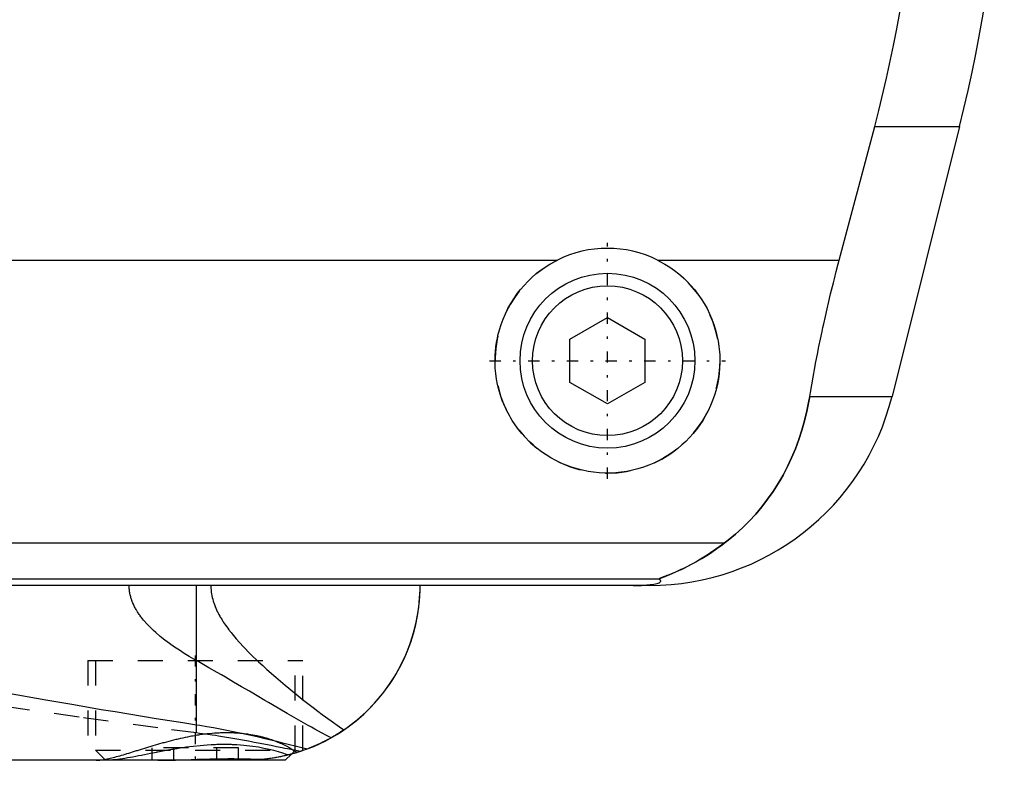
# Model space of a CAD drawing. Extents: x -105 to 105, y -97 to 359.
# Tile 3 of 9: x 23 to 62, y -67 to -37. Entities that reach past the tile are written whole.
import ezdxf

# ---------------------------------------------------------------- set-up
doc = ezdxf.new("R2010")
doc.units = 0
doc.linetypes.add('CENTER', pattern=[1.5, 0.45, -0.5, 0.05, -0.5])
doc.linetypes.add('DASHED', pattern=[2, 1, -1])
for name, color, linetype in [('AM_0', 7, 'CONTINUOUS'), ('AM_3', 7, 'DASHED'), ('AM_7', 7, 'CENTER')]:
    doc.layers.add(name, color=color, linetype=linetype)

msp = doc.modelspace()

# ---------------------------------------------------------------- linework, layer by layer
at = {"layer": 'AM_0', "color": 7, "linetype": 'CONTINUOUS'}
for p, q in [((55.781, -46.968), (57.2, -41.616)), ((57.2, -41.616), (60.596, -41.616)), ((60.596, -41.616), (57.893, -52.426)), ((20, -46.968), (44.502, -46.968)), ((48.498, -46.968), (55.781, -46.968)), ((45, -50.134), (46.5, -49.268)), ((46.5, -49.268), (48, -50.134)), ((45, -51.866), (45, -50.134)), ((48, -50.134), (48, -51.866)), ((46.5, -52.732), (45, -51.866)), ((48, -51.866), (46.5, -52.732)), ((54.602, -52.426), (57.893, -52.426)), ((51.173, -58.307), (10, -58.307)), ((48.569, -59.746), (10, -59.746)), ((48.192, -60), (10.005, -60)), ((30.043, -65.574), (30.043, -60)), ((33.6, -67), (10.003, -67)), ((33.6, -67), (33.848, -66.752)), ((34.233, -66.634), (34.069, -66.687))]:
    msp.add_line(p, q, dxfattribs=at)
for points in [[(57.2, -41.616, 0), (57.366, -40.978, 0), (57.676, -39.685, 0), (57.958, -38.376, 0), (58.088, -37.717, 0), (58.21, -37.055, 0), (58.431, -35.726, 0), (58.62, -34.395, 0), (58.777, -33.067, 0), (58.902, -31.746, 0), (58.995, -30.438, 0), (59.03, -29.791, 0), (59.057, -29.149, 0), (59.089, -27.883, 0), (59.094, -26.642, 0), (59.071, -25.384, 0), (59.018, -24.102, 0), (58.935, -22.799, 0), (58.882, -22.142, 0), (58.821, -21.482, 0), (58.674, -20.156, 0), (58.495, -18.825, 0), (58.394, -18.159, 0)], [(48.498, -46.968, 0), (48.601, -47.021, 0), (48.802, -47.134, 0), (48.997, -47.256, 0), (49.091, -47.321, 0), (49.183, -47.387, 0), (49.361, -47.526, 0), (49.529, -47.672, 0), (49.688, -47.824, 0), (49.84, -47.984, 0), (49.985, -48.153, 0), (50.055, -48.241, 0), (50.123, -48.331, 0), (50.253, -48.518, 0), (50.375, -48.712, 0), (50.486, -48.912, 0), (50.588, -49.119, 0), (50.679, -49.33, 0), (50.72, -49.438, 0), (50.759, -49.546, 0), (50.827, -49.765, 0), (50.884, -49.985, 0), (50.908, -50.096, 0), (50.93, -50.207, 0), (50.964, -50.428, 0), (50.986, -50.648, 0), (50.993, -50.758, 0), (50.998, -50.866, 0), (50.999, -51.081, 0), (50.99, -51.297, 0), (50.971, -51.514, 0), (50.94, -51.733, 0), (50.899, -51.95, 0), (50.874, -52.059, 0), (50.846, -52.167, 0), (50.783, -52.381, 0), (50.709, -52.592, 0), (50.625, -52.799, 0), (50.531, -53.001, 0), (50.427, -53.198, 0), (50.371, -53.294, 0), (50.314, -53.389, 0), (50.192, -53.573, 0), (50.062, -53.749, 0), (49.926, -53.918, 0), (49.783, -54.078, 0), (49.634, -54.229, 0), (49.557, -54.302, 0), (49.478, -54.374, 0), (49.312, -54.513, 0), (49.137, -54.646, 0), (48.954, -54.772, 0), (48.763, -54.889, 0), (48.565, -54.998, 0), (48.464, -55.049, 0), (48.361, -55.097, 0), (48.151, -55.186, 0), (47.937, -55.264, 0), (47.719, -55.332, 0), (47.498, -55.388, 0), (47.276, -55.433, 0), (47.165, -55.451, 0), (47.053, -55.466, 0), (46.83, -55.488, 0), (46.61, -55.499, 0), (46.5, -55.5, 0), (46.39, -55.499, 0), (46.17, -55.488, 0), (45.947, -55.466, 0), (45.835, -55.451, 0), (45.724, -55.433, 0), (45.502, -55.388, 0), (45.281, -55.332, 0), (45.063, -55.264, 0), (44.849, -55.186, 0), (44.639, -55.097, 0), (44.536, -55.049, 0), (44.435, -54.998, 0), (44.237, -54.889, 0), (44.046, -54.772, 0), (43.863, -54.646, 0), (43.688, -54.513, 0), (43.522, -54.374, 0), (43.443, -54.302, 0), (43.366, -54.229, 0), (43.217, -54.078, 0), (43.074, -53.918, 0), (42.938, -53.749, 0), (42.808, -53.573, 0), (42.686, -53.389, 0), (42.629, -53.294, 0), (42.573, -53.198, 0), (42.469, -53.001, 0), (42.375, -52.799, 0), (42.291, -52.592, 0), (42.217, -52.381, 0), (42.154, -52.167, 0), (42.126, -52.059, 0), (42.101, -51.95, 0), (42.06, -51.733, 0), (42.029, -51.514, 0), (42.01, -51.297, 0), (42.001, -51.081, 0), (42.002, -50.866, 0), (42.007, -50.758, 0), (42.014, -50.648, 0), (42.036, -50.428, 0), (42.07, -50.207, 0), (42.092, -50.096, 0), (42.116, -49.985, 0), (42.173, -49.765, 0), (42.241, -49.546, 0), (42.28, -49.438, 0), (42.321, -49.33, 0), (42.412, -49.119, 0), (42.514, -48.912, 0), (42.625, -48.712, 0), (42.747, -48.518, 0), (42.877, -48.331, 0), (42.945, -48.241, 0), (43.015, -48.153, 0), (43.16, -47.984, 0), (43.312, -47.824, 0), (43.471, -47.672, 0), (43.639, -47.526, 0), (43.817, -47.387, 0), (43.909, -47.321, 0), (44.003, -47.256, 0), (44.198, -47.134, 0), (44.399, -47.021, 0), (44.502, -46.968, 0)], [(54.602, -52.426, 0), (54.628, -52.273, 0), (54.68, -51.966, 0), (54.735, -51.66, 0), (54.762, -51.506, 0), (54.79, -51.353, 0), (54.848, -51.047, 0), (54.907, -50.741, 0), (54.968, -50.435, 0), (55.031, -50.131, 0), (55.095, -49.827, 0), (55.128, -49.676, 0), (55.161, -49.525, 0), (55.227, -49.223, 0), (55.296, -48.924, 0), (55.365, -48.626, 0), (55.436, -48.327, 0), (55.51, -48.027, 0), (55.547, -47.877, 0), (55.585, -47.726, 0), (55.662, -47.424, 0), (55.741, -47.12, 0), (55.781, -46.968, 0)], [(51.173, -58.307, 0), (51.326, -58.19, 0), (51.623, -57.947, 0), (51.906, -57.692, 0), (52.043, -57.559, 0), (52.177, -57.423, 0), (52.435, -57.143, 0), (52.681, -56.852, 0), (52.913, -56.549, 0), (53.132, -56.236, 0), (53.337, -55.912, 0), (53.435, -55.746, 0), (53.53, -55.578, 0), (53.708, -55.236, 0), (53.873, -54.885, 0), (54.024, -54.526, 0), (54.161, -54.159, 0), (54.284, -53.785, 0), (54.34, -53.595, 0), (54.393, -53.404, 0), (54.487, -53.017, 0), (54.568, -52.624, 0), (54.602, -52.426, 0)], [(48.569, -59.746, 0), (48.568, -59.745, 0), (48.567, -59.743, 0), (48.567, -59.741, 0), (48.567, -59.74, 0), (48.568, -59.739, 0), (48.57, -59.736, 0), (48.574, -59.733, 0), (48.578, -59.73, 0), (48.584, -59.727, 0), (48.591, -59.723, 0), (48.594, -59.721, 0), (48.598, -59.719, 0), (48.607, -59.715, 0), (48.617, -59.71, 0), (48.627, -59.706, 0), (48.638, -59.701, 0), (48.65, -59.696, 0), (48.657, -59.693, 0), (48.663, -59.69, 0), (48.677, -59.685, 0), (48.691, -59.679, 0), (48.698, -59.676, 0), (48.705, -59.673, 0), (48.72, -59.667, 0), (48.736, -59.661, 0), (48.744, -59.658, 0), (48.752, -59.655, 0), (48.769, -59.648, 0), (48.786, -59.641, 0), (48.804, -59.634, 0), (48.822, -59.627, 0), (48.841, -59.62, 0), (48.85, -59.616, 0), (48.86, -59.613, 0), (48.879, -59.605, 0), (48.899, -59.597, 0), (48.97, -59.569, 0), (49.095, -59.517, 0), (49.231, -59.459, 0), (49.381, -59.393, 0), (49.46, -59.356, 0), (49.542, -59.317, 0), (49.715, -59.232, 0), (49.897, -59.136, 0), (50.088, -59.03, 0), (50.285, -58.915, 0), (50.482, -58.793, 0), (50.581, -58.728, 0), (50.68, -58.663, 0), (50.878, -58.525, 0), (51.075, -58.381, 0), (51.173, -58.307, 0)], [(47.523, -60, 0), (47.528, -60, 0), (47.537, -60, 0), (47.546, -60, 0), (47.551, -60, 0), (47.556, -60, 0), (47.565, -60, 0), (47.575, -60, 0), (47.584, -60, 0), (47.594, -60, 0), (47.603, -60, 0), (47.608, -60, 0), (47.612, -60, 0), (47.622, -60, 0), (47.631, -59.999, 0), (47.64, -59.999, 0), (47.648, -59.999, 0), (47.657, -59.999, 0), (47.661, -59.999, 0), (47.665, -59.999, 0), (47.674, -59.999, 0), (47.682, -59.999, 0), (47.687, -59.999, 0), (47.691, -59.999, 0), (47.7, -59.998, 0), (47.708, -59.998, 0), (47.713, -59.998, 0), (47.717, -59.998, 0), (47.726, -59.998, 0), (47.734, -59.998, 0), (47.743, -59.997, 0), (47.751, -59.997, 0), (47.759, -59.997, 0), (47.763, -59.997, 0), (47.767, -59.997, 0), (47.775, -59.997, 0), (47.783, -59.996, 0), (47.791, -59.996, 0), (47.798, -59.996, 0), (47.805, -59.996, 0), (47.809, -59.996, 0), (47.812, -59.995, 0), (47.82, -59.995, 0), (47.827, -59.995, 0), (47.834, -59.995, 0), (47.842, -59.994, 0), (47.849, -59.994, 0), (47.852, -59.994, 0), (47.856, -59.994, 0), (47.863, -59.994, 0), (47.87, -59.993, 0), (47.894, -59.992, 0), (47.933, -59.99, 0), (47.95, -59.989, 0), (47.967, -59.989, 0), (47.999, -59.987, 0), (48.03, -59.984, 0), (48.06, -59.982, 0), (48.088, -59.98, 0), (48.115, -59.978, 0), (48.128, -59.977, 0), (48.14, -59.975, 0), (48.164, -59.973, 0), (48.187, -59.971, 0), (48.198, -59.97, 0), (48.209, -59.968, 0), (48.229, -59.966, 0), (48.248, -59.964, 0), (48.257, -59.963, 0), (48.265, -59.961, 0), (48.282, -59.959, 0), (48.298, -59.957, 0), (48.351, -59.948, 0), (48.428, -59.933, 0), (48.489, -59.918, 0), (48.536, -59.903, 0), (48.571, -59.888, 0), (48.585, -59.881, 0), (48.597, -59.874, 0), (48.615, -59.859, 0), (48.627, -59.844, 0), (48.633, -59.83, 0), (48.633, -59.815, 0), (48.628, -59.799, 0), (48.623, -59.792, 0), (48.617, -59.784, 0), (48.601, -59.769, 0), (48.581, -59.754, 0), (48.569, -59.746, 0)], [(34.484, -66.545, 0), (34.742, -66.441, 0), (35.22, -66.216, 0), (35.664, -65.965, 0), (35.877, -65.829, 0), (36.083, -65.686, 0), (36.476, -65.382, 0), (36.842, -65.055, 0), (37.18, -64.708, 0), (37.49, -64.343, 0), (37.771, -63.962, 0), (37.901, -63.766, 0), (38.023, -63.567, 0), (38.245, -63.162, 0), (38.438, -62.747, 0), (38.602, -62.326, 0), (38.737, -61.901, 0), (38.843, -61.475, 0), (38.885, -61.261, 0), (38.921, -61.048, 0), (38.972, -60.625, 0), (38.997, -60.207, 0), (39, -60, 0)], [(35.945, -65.783, 0), (36.114, -65.664, 0), (36.438, -65.414, 0), (36.744, -65.148, 0), (36.89, -65.009, 0), (37.031, -64.867, 0), (37.299, -64.574, 0), (37.548, -64.269, 0), (37.777, -63.954, 0), (37.986, -63.629, 0), (38.175, -63.297, 0), (38.262, -63.128, 0), (38.344, -62.958, 0), (38.494, -62.614, 0), (38.623, -62.266, 0), (38.733, -61.916, 0), (38.823, -61.564, 0), (38.894, -61.212, 0), (38.923, -61.037, 0), (38.947, -60.862, 0), (38.981, -60.514, 0), (38.998, -60.17, 0), (39, -60, 0)], [(9.996, -61.876, 0), (10.476, -61.976, 0), (11.482, -62.184, 0), (12.546, -62.401, 0), (13.099, -62.513, 0), (13.666, -62.626, 0), (14.831, -62.858, 0), (15.999, -63.087, 0), (17.163, -63.312, 0), (18.321, -63.534, 0), (19.473, -63.751, 0), (20.047, -63.859, 0), (20.619, -63.965, 0), (21.758, -64.174, 0), (22.889, -64.378, 0), (24.014, -64.577, 0), (25.13, -64.771, 0), (26.237, -64.96, 0), (26.788, -65.052, 0), (27.336, -65.143, 0), (28.426, -65.32, 0), (29.506, -65.491, 0), (30.043, -65.574, 0)], [(30.043, -65.574, 0), (30.181, -65.595, 0), (30.456, -65.641, 0), (30.727, -65.688, 0), (30.861, -65.713, 0), (30.995, -65.738, 0), (31.26, -65.789, 0), (31.521, -65.842, 0), (31.78, -65.897, 0), (32.034, -65.952, 0), (32.285, -66.009, 0), (32.41, -66.037, 0), (32.533, -66.066, 0), (32.777, -66.124, 0), (33.017, -66.181, 0), (33.253, -66.239, 0), (33.486, -66.296, 0), (33.715, -66.353, 0), (33.828, -66.382, 0), (33.939, -66.409, 0), (34.16, -66.464, 0), (34.377, -66.518, 0), (34.484, -66.545, 0)], [(35.945, -65.783, 0), (35.901, -65.812, 0), (35.814, -65.87, 0), (35.726, -65.926, 0), (35.682, -65.953, 0), (35.638, -65.981, 0), (35.549, -66.034, 0), (35.459, -66.086, 0), (35.369, -66.136, 0), (35.278, -66.185, 0), (35.187, -66.233, 0), (35.141, -66.256, 0), (35.095, -66.279, 0), (35.003, -66.323, 0), (34.91, -66.366, 0), (34.817, -66.408, 0), (34.724, -66.448, 0), (34.63, -66.487, 0), (34.583, -66.506, 0), (34.535, -66.525, 0), (34.441, -66.561, 0), (34.346, -66.595, 0), (34.298, -66.612, 0)], [(34.484, -66.545, 0), (34.436, -66.562, 0), (34.34, -66.597, 0), (34.244, -66.63, 0), (34.196, -66.647, 0), (34.148, -66.662, 0), (34.051, -66.693, 0), (33.954, -66.722, 0), (33.857, -66.749, 0), (33.76, -66.775, 0), (33.662, -66.8, 0), (33.613, -66.812, 0), (33.564, -66.823, 0), (33.466, -66.845, 0), (33.368, -66.865, 0), (33.269, -66.884, 0), (33.17, -66.901, 0), (33.072, -66.917, 0), (33.022, -66.925, 0), (32.973, -66.932, 0), (32.874, -66.945, 0), (32.775, -66.957, 0), (32.725, -66.962, 0)], [(34.3, -66.611, 0), (34.3, -66.611, 0), (34.297, -66.612, 0), (34.292, -66.614, 0), (34.288, -66.616, 0), (34.284, -66.617, 0), (34.273, -66.621, 0), (34.259, -66.626, 0), (34.242, -66.631, 0), (34.223, -66.638, 0), (34.201, -66.645, 0), (34.188, -66.649, 0), (34.175, -66.653, 0), (34.147, -66.662, 0), (34.117, -66.672, 0), (34.083, -66.683, 0), (34.046, -66.694, 0), (34.007, -66.706, 0), (33.987, -66.712, 0), (33.965, -66.718, 0), (33.921, -66.731, 0), (33.873, -66.745, 0), (33.849, -66.751, 0)], [(34.298, -66.612, 0), (34.296, -66.613, 0), (34.291, -66.615, 0), (34.283, -66.617, 0), (34.278, -66.619, 0), (34.272, -66.621, 0), (34.26, -66.625, 0), (34.245, -66.63, 0), (34.227, -66.636, 0), (34.207, -66.643, 0), (34.184, -66.65, 0), (34.172, -66.654, 0), (34.159, -66.659, 0), (34.132, -66.667, 0), (34.102, -66.677, 0), (34.07, -66.687, 0), (34.035, -66.698, 0), (33.998, -66.709, 0), (33.978, -66.715, 0), (33.959, -66.72, 0), (33.917, -66.732, 0), (33.873, -66.745, 0), (33.85, -66.751, 0)], [(28.494, -67, 0), (28.611, -67, 0), (28.848, -66.997, 0), (29.09, -66.991, 0), (29.212, -66.988, 0), (29.335, -66.984, 0), (29.583, -66.976, 0), (29.831, -66.968, 0), (30.08, -66.959, 0), (30.329, -66.951, 0), (30.577, -66.944, 0), (30.701, -66.942, 0), (30.824, -66.939, 0), (31.068, -66.935, 0), (31.308, -66.933, 0), (31.544, -66.933, 0), (31.774, -66.935, 0), (31.997, -66.938, 0), (32.107, -66.941, 0), (32.215, -66.944, 0), (32.425, -66.95, 0), (32.627, -66.958, 0), (32.725, -66.962, 0)]]:
    msp.add_polyline3d(points, dxfattribs=at)
for radius in [3.5, 3]:
    msp.add_circle((46.5, -51), radius, dxfattribs=at)
for centre, radius, start, end in [((2.388, -27.062), 60, 345.96216, 8.53297), ((46.5, -51), 4.5, 63.6372, 116.3628), ((48.192, -50), 10, 270, 345.9622)]:
    msp.add_arc(centre, radius, start, end, dxfattribs=at)
at = {"layer": 'AM_3', "color": 6, "linetype": 'DASHED'}
for p, q in [((30.043, -63.007), (30.043, -60)), ((30.043, -65.905), (30.043, -60)), ((25.7, -63), (25.7, -67)), ((25.7, -63), (34.3, -63)), ((26, -63), (26, -66.6)), ((34, -66.6), (34, -63)), ((34.3, -66.611), (34.3, -63)), ((26, -66.6), (26.4, -67)), ((26, -66.6), (34, -66.6)), ((28.268, -67), (28.268, -66.5)), ((31.732, -66.5), (28.268, -66.5)), ((29.134, -67), (29.134, -66.5)), ((30.866, -67), (30.866, -66.5)), ((31.732, -67), (31.732, -66.5)), ((33.848, -66.752), (34, -66.6)), ((34.3, -66.611), (34.233, -66.634)), ((31.733, -66.983), (29.343, -67)), ((32.376, -66.99), (31.733, -66.983)), ((33.849, -66.751), (33.722, -66.785))]:
    msp.add_line(p, q, dxfattribs=at)
for points in [[(54.602, -52.426, 0), (54.568, -52.624, 0), (54.487, -53.017, 0), (54.393, -53.404, 0), (54.34, -53.595, 0), (54.284, -53.785, 0), (54.161, -54.159, 0), (54.024, -54.526, 0), (53.873, -54.885, 0), (53.708, -55.236, 0), (53.529, -55.579, 0), (53.435, -55.747, 0), (53.337, -55.912, 0), (53.131, -56.236, 0), (52.912, -56.55, 0), (52.68, -56.852, 0), (52.435, -57.144, 0), (52.177, -57.424, 0), (52.043, -57.559, 0), (51.906, -57.692, 0), (51.622, -57.947, 0), (51.326, -58.19, 0), (51.173, -58.307, 0)], [(51.173, -58.307, 0), (51.062, -58.391, 0), (50.845, -58.549, 0), (50.632, -58.694, 0), (50.529, -58.762, 0), (50.427, -58.828, 0), (50.228, -58.949, 0), (50.037, -59.06, 0), (49.854, -59.159, 0), (49.681, -59.249, 0), (49.517, -59.329, 0), (49.439, -59.366, 0), (49.364, -59.401, 0), (49.221, -59.464, 0), (49.09, -59.52, 0), (48.964, -59.571, 0), (48.894, -59.599, 0), (48.875, -59.606, 0), (48.856, -59.614, 0), (48.847, -59.618, 0), (48.838, -59.621, 0), (48.82, -59.628, 0), (48.802, -59.635, 0), (48.785, -59.642, 0), (48.768, -59.649, 0), (48.751, -59.655, 0), (48.743, -59.658, 0), (48.735, -59.662, 0), (48.719, -59.668, 0), (48.704, -59.674, 0), (48.697, -59.677, 0), (48.69, -59.68, 0), (48.676, -59.685, 0), (48.662, -59.691, 0), (48.656, -59.693, 0), (48.65, -59.696, 0), (48.638, -59.701, 0), (48.627, -59.706, 0), (48.616, -59.711, 0), (48.607, -59.715, 0), (48.598, -59.719, 0), (48.594, -59.721, 0), (48.59, -59.723, 0), (48.584, -59.727, 0), (48.578, -59.73, 0), (48.574, -59.733, 0), (48.57, -59.736, 0), (48.568, -59.739, 0), (48.567, -59.74, 0), (48.567, -59.741, 0), (48.567, -59.743, 0), (48.568, -59.745, 0), (48.569, -59.746, 0)], [(30.043, -63.007, 0), (29.947, -62.953, 0), (29.754, -62.84, 0), (29.557, -62.72, 0), (29.459, -62.658, 0), (29.36, -62.595, 0), (29.163, -62.464, 0), (28.969, -62.327, 0), (28.777, -62.184, 0), (28.592, -62.036, 0), (28.413, -61.882, 0), (28.326, -61.804, 0), (28.242, -61.724, 0), (28.081, -61.56, 0), (27.929, -61.388, 0), (27.844, -61.282, 0), (27.821, -61.251, 0), (27.797, -61.219, 0), (27.786, -61.203, 0), (27.775, -61.188, 0), (27.752, -61.155, 0), (27.73, -61.123, 0), (27.708, -61.091, 0), (27.687, -61.058, 0), (27.666, -61.024, 0), (27.656, -61.008, 0), (27.646, -60.991, 0), (27.626, -60.957, 0), (27.607, -60.923, 0), (27.588, -60.888, 0), (27.57, -60.854, 0), (27.552, -60.819, 0), (27.544, -60.801, 0), (27.535, -60.783, 0), (27.519, -60.748, 0), (27.503, -60.712, 0), (27.495, -60.694, 0), (27.488, -60.675, 0), (27.473, -60.639, 0), (27.459, -60.602, 0), (27.453, -60.583, 0), (27.446, -60.565, 0), (27.434, -60.527, 0), (27.422, -60.49, 0), (27.412, -60.451, 0), (27.402, -60.413, 0), (27.392, -60.374, 0), (27.388, -60.355, 0), (27.384, -60.335, 0), (27.377, -60.296, 0), (27.37, -60.257, 0), (27.365, -60.218, 0), (27.36, -60.179, 0), (27.356, -60.139, 0), (27.355, -60.119, 0), (27.353, -60.1, 0), (27.351, -60.06, 0), (27.35, -60.02, 0), (27.35, -60, 0)], [(30.621, -60, 0), (30.621, -60.038, 0), (30.624, -60.113, 0), (30.629, -60.187, 0), (30.633, -60.225, 0), (30.638, -60.262, 0), (30.648, -60.335, 0), (30.662, -60.409, 0), (30.678, -60.482, 0), (30.696, -60.554, 0), (30.717, -60.626, 0), (30.728, -60.661, 0), (30.74, -60.697, 0), (30.765, -60.767, 0), (30.791, -60.836, 0), (30.82, -60.904, 0), (30.849, -60.971, 0), (30.881, -61.037, 0), (30.897, -61.07, 0), (30.914, -61.103, 0), (30.948, -61.167, 0), (30.983, -61.23, 0), (31.001, -61.262, 0), (31.019, -61.293, 0), (31.056, -61.354, 0), (31.094, -61.415, 0), (31.113, -61.445, 0), (31.133, -61.476, 0), (31.173, -61.536, 0), (31.214, -61.595, 0), (31.256, -61.654, 0), (31.299, -61.713, 0), (31.342, -61.771, 0), (31.364, -61.799, 0), (31.386, -61.828, 0), (31.431, -61.884, 0), (31.476, -61.94, 0), (31.635, -62.131, 0), (31.913, -62.439, 0), (32.21, -62.744, 0), (32.53, -63.053, 0), (32.697, -63.208, 0), (32.869, -63.364, 0), (33.225, -63.677, 0), (33.592, -63.988, 0), (33.969, -64.297, 0), (34.347, -64.599, 0), (34.719, -64.887, 0), (34.902, -65.026, 0), (35.083, -65.162, 0), (35.436, -65.422, 0), (35.778, -65.666, 0), (35.945, -65.783, 0)], [(35.437, -66.098, 0), (35.311, -66.032, 0), (35.053, -65.894, 0), (34.789, -65.75, 0), (34.654, -65.675, 0), (34.518, -65.6, 0), (34.243, -65.444, 0), (33.961, -65.284, 0), (33.674, -65.119, 0), (33.382, -64.95, 0), (33.085, -64.777, 0), (32.935, -64.689, 0), (32.783, -64.6, 0), (32.477, -64.42, 0), (32.166, -64.237, 0), (31.85, -64.052, 0), (31.53, -63.865, 0), (31.206, -63.675, 0), (31.043, -63.58, 0), (30.879, -63.485, 0), (30.547, -63.294, 0), (30.212, -63.103, 0), (30.043, -63.007, 0)], [(30.043, -65.905, 0), (28.496, -65.704, 0), (25.344, -65.272, 0), (22.121, -64.813, 0)], [(26.032, -67, 0), (26.051, -67, 0), (26.091, -66.998, 0), (26.132, -66.996, 0), (26.154, -66.994, 0), (26.176, -66.992, 0), (26.222, -66.987, 0), (26.27, -66.98, 0), (26.319, -66.972, 0), (26.371, -66.963, 0), (26.424, -66.953, 0), (26.452, -66.948, 0), (26.479, -66.942, 0), (26.536, -66.93, 0), (26.595, -66.916, 0), (26.655, -66.901, 0), (26.717, -66.886, 0), (26.78, -66.87, 0), (26.812, -66.861, 0), (26.845, -66.852, 0), (26.911, -66.834, 0), (26.979, -66.815, 0), (27.013, -66.805, 0), (27.048, -66.795, 0), (27.119, -66.774, 0), (27.19, -66.753, 0), (27.227, -66.742, 0), (27.264, -66.731, 0), (27.338, -66.709, 0), (27.414, -66.686, 0), (27.491, -66.662, 0), (27.569, -66.638, 0), (27.648, -66.613, 0), (27.688, -66.601, 0), (27.728, -66.588, 0), (27.81, -66.563, 0), (27.892, -66.538, 0), (27.975, -66.512, 0), (28.06, -66.486, 0), (28.145, -66.46, 0), (28.188, -66.447, 0), (28.231, -66.434, 0), (28.318, -66.408, 0), (28.406, -66.382, 0), (28.494, -66.356, 0), (28.584, -66.331, 0), (28.674, -66.305, 0), (28.719, -66.292, 0), (28.765, -66.28, 0), (28.856, -66.255, 0), (28.948, -66.23, 0), (29.041, -66.206, 0), (29.134, -66.182, 0), (29.228, -66.159, 0), (29.275, -66.148, 0), (29.322, -66.137, 0), (29.417, -66.115, 0), (29.512, -66.094, 0), (29.607, -66.073, 0), (29.703, -66.054, 0), (29.799, -66.035, 0), (29.847, -66.026, 0), (29.895, -66.017, 0), (29.991, -66, 0), (30.088, -65.984, 0), (30.136, -65.976, 0), (30.185, -65.969, 0), (30.282, -65.955, 0), (30.379, -65.943, 0), (30.427, -65.937, 0), (30.476, -65.931, 0), (30.573, -65.921, 0), (30.67, -65.912, 0), (30.766, -65.904, 0), (30.862, -65.898, 0), (30.958, -65.893, 0), (31.005, -65.891, 0), (31.053, -65.889, 0), (31.147, -65.887, 0), (31.24, -65.886, 0), (31.333, -65.886, 0), (31.425, -65.888, 0), (31.516, -65.891, 0), (31.562, -65.893, 0), (31.607, -65.896, 0), (31.697, -65.901, 0), (31.786, -65.909, 0), (31.874, -65.917, 0), (31.961, -65.927, 0), (32.048, -65.938, 0), (32.091, -65.944, 0), (32.133, -65.95, 0), (32.217, -65.963, 0), (32.3, -65.978, 0), (32.381, -65.993, 0), (32.461, -66.01, 0), (32.539, -66.027, 0), (32.578, -66.036, 0), (32.617, -66.046, 0), (32.692, -66.065, 0), (32.766, -66.085, 0), (32.839, -66.106, 0), (32.91, -66.128, 0), (32.98, -66.15, 0), (33.014, -66.161, 0), (33.048, -66.173, 0), (33.114, -66.196, 0), (33.179, -66.22, 0), (33.211, -66.232, 0), (33.242, -66.245, 0), (33.304, -66.269, 0), (33.364, -66.294, 0), (33.393, -66.307, 0), (33.422, -66.32, 0), (33.479, -66.346, 0), (33.534, -66.371, 0), (33.587, -66.397, 0), (33.639, -66.423, 0), (33.688, -66.449, 0), (33.713, -66.462, 0), (33.736, -66.475, 0), (33.782, -66.501, 0), (33.827, -66.527, 0), (33.869, -66.552, 0), (33.91, -66.578, 0), (33.948, -66.603, 0), (33.967, -66.615, 0), (33.985, -66.628, 0), (34.02, -66.652, 0), (34.053, -66.676, 0), (34.069, -66.687, 0)], [(34.197, -66.646, 0), (34.096, -66.626, 0), (33.892, -66.585, 0), (33.684, -66.543, 0), (33.578, -66.522, 0), (33.472, -66.5, 0), (33.256, -66.457, 0), (33.037, -66.413, 0), (32.815, -66.369, 0), (32.59, -66.325, 0), (32.361, -66.281, 0), (32.246, -66.259, 0), (32.13, -66.237, 0), (31.895, -66.194, 0), (31.658, -66.152, 0), (31.417, -66.11, 0), (31.173, -66.07, 0), (30.927, -66.03, 0), (30.803, -66.011, 0), (30.678, -65.992, 0), (30.426, -65.956, 0), (30.171, -65.922, 0), (30.043, -65.905, 0)], [(29.499, -66.5, 0), (29.464, -66.505, 0), (29.393, -66.516, 0), (29.322, -66.527, 0), (29.287, -66.533, 0), (29.252, -66.538, 0), (29.182, -66.55, 0), (29.112, -66.562, 0), (29.043, -66.573, 0), (28.973, -66.586, 0), (28.904, -66.598, 0), (28.87, -66.604, 0), (28.836, -66.61, 0), (28.768, -66.623, 0), (28.7, -66.635, 0), (28.632, -66.648, 0), (28.565, -66.661, 0), (28.498, -66.674, 0), (28.465, -66.68, 0), (28.432, -66.686, 0), (28.366, -66.699, 0), (28.301, -66.712, 0), (28.268, -66.718, 0)], [(33.722, -66.785, 0), (33.651, -66.761, 0), (33.497, -66.712, 0), (33.33, -66.662, 0), (33.241, -66.637, 0), (33.149, -66.613, 0), (32.954, -66.565, 0), (32.747, -66.521, 0), (32.528, -66.48, 0), (32.298, -66.445, 0), (32.059, -66.415, 0), (31.936, -66.403, 0), (31.81, -66.392, 0), (31.662, -66.382, 0), (31.619, -66.38, 0), (31.575, -66.378, 0), (31.554, -66.377, 0), (31.532, -66.376, 0), (31.488, -66.374, 0), (31.444, -66.372, 0), (31.4, -66.371, 0), (31.356, -66.37, 0), (31.312, -66.369, 0), (31.289, -66.369, 0), (31.267, -66.368, 0), (31.222, -66.368, 0), (31.177, -66.368, 0), (31.132, -66.368, 0), (31.087, -66.368, 0), (31.042, -66.368, 0), (31.019, -66.369, 0), (30.996, -66.369, 0), (30.951, -66.37, 0), (30.905, -66.371, 0), (30.86, -66.372, 0), (30.814, -66.374, 0), (30.768, -66.376, 0), (30.745, -66.377, 0), (30.722, -66.378, 0), (30.677, -66.38, 0), (30.631, -66.382, 0), (30.47, -66.392, 0), (30.331, -66.403, 0), (30.193, -66.415, 0), (29.915, -66.445, 0), (29.638, -66.48, 0), (29.499, -66.5, 0)], [(28.268, -66.718, 0), (28.206, -66.731, 0), (28.083, -66.755, 0), (27.962, -66.779, 0), (27.903, -66.791, 0), (27.844, -66.802, 0), (27.727, -66.825, 0), (27.613, -66.847, 0), (27.501, -66.868, 0), (27.391, -66.887, 0), (27.284, -66.906, 0), (27.231, -66.915, 0), (27.179, -66.923, 0), (27.078, -66.939, 0), (26.979, -66.954, 0), (26.882, -66.966, 0), (26.789, -66.977, 0), (26.699, -66.986, 0), (26.655, -66.99, 0), (26.613, -66.993, 0), (26.53, -66.997, 0), (26.45, -67, 0), (26.412, -67, 0)], [(33.85, -66.751, 0), (33.816, -66.76, 0), (33.743, -66.779, 0), (33.666, -66.799, 0), (33.626, -66.809, 0), (33.585, -66.818, 0), (33.5, -66.837, 0), (33.411, -66.856, 0), (33.318, -66.875, 0), (33.222, -66.893, 0), (33.123, -66.909, 0), (33.073, -66.917, 0), (33.022, -66.925, 0), (32.917, -66.94, 0), (32.808, -66.953, 0), (32.694, -66.966, 0), (32.576, -66.976, 0), (32.454, -66.985, 0), (32.392, -66.989, 0), (32.328, -66.992, 0), (32.199, -66.997, 0), (32.067, -67, 0), (32, -67, 0)], [(33.85, -66.751, 0), (33.821, -66.759, 0), (33.761, -66.775, 0), (33.698, -66.791, 0), (33.665, -66.799, 0), (33.631, -66.807, 0), (33.562, -66.824, 0), (33.489, -66.84, 0), (33.414, -66.856, 0), (33.337, -66.871, 0), (33.257, -66.886, 0), (33.216, -66.894, 0), (33.175, -66.901, 0), (33.091, -66.914, 0), (33.005, -66.927, 0), (32.917, -66.94, 0), (32.825, -66.951, 0), (32.731, -66.962, 0), (32.682, -66.967, 0), (32.633, -66.971, 0), (32.532, -66.98, 0), (32.429, -66.987, 0), (32.376, -66.99, 0)]]:
    msp.add_polyline3d(points, dxfattribs=at)
msp.add_arc((46.5, -51), 4.5, 116.3628, 63.6372, dxfattribs=at)
at = {"layer": 'AM_7', "color": 4, "linetype": 'CENTER'}
for p, q in [((46.5, -55.725), (46.5, -46.275)), ((41.775, -51), (51.225, -51)), ((30, -62.8), (30, -67.2))]:
    msp.add_line(p, q, dxfattribs=at)

doc.saveas('drawing.dxf')
